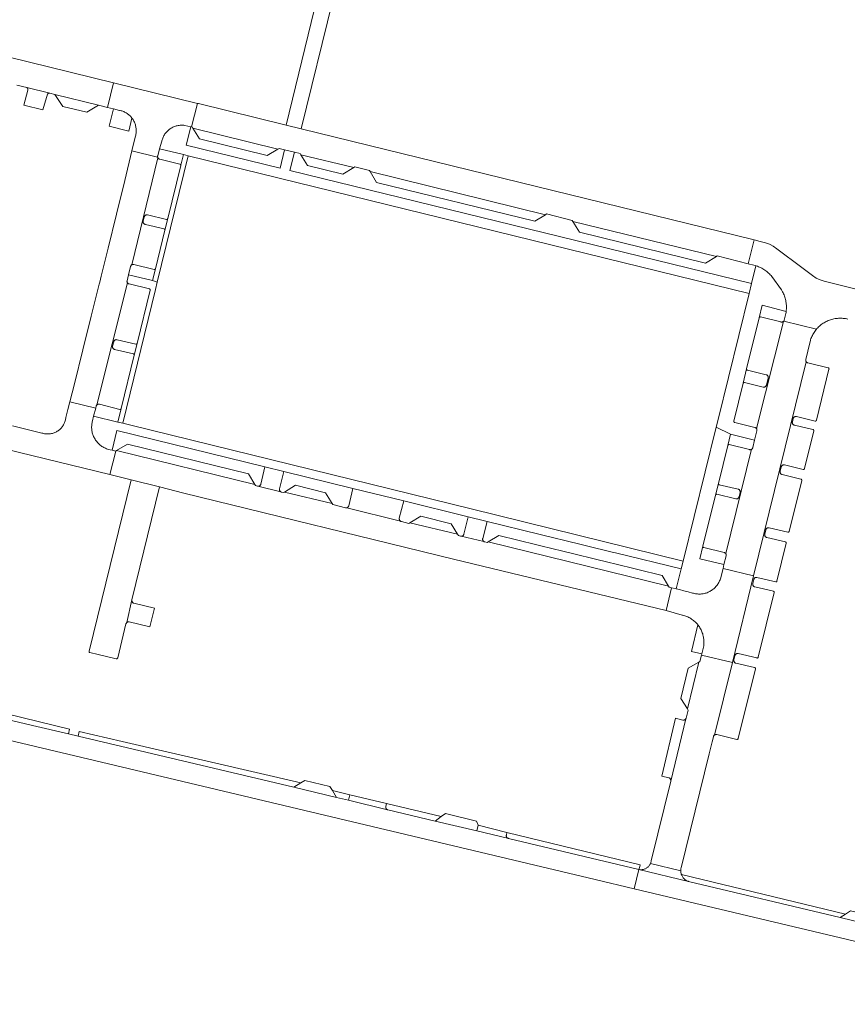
# Model space of a CAD drawing. Extents: x 152825 to 164088, y 457113 to 463005.
# Tile 29 of 256: x 156583 to 156734, y 458505 to 458684. Entities that reach past the tile are written whole.
import ezdxf

# ---------------------------------------------------------------- set-up
doc = ezdxf.new("R2010")
doc.units = 0
doc.header["$LTSCALE"] = 0.5
for name, color, linetype, lineweight in [('B-PV-VH-ONVERHARD_ZAND-GV', 251, 'CONTINUOUS', 18), ('B-PV-VH-OPENVERHARDING_BETONSTRAATSTEEN-GV', 251, 'CONTINUOUS', 18), ('B-PV-VH-OPENVERHARDING_STRAATBAKSTEEN-GV', 251, 'CONTINUOUS', 18)]:
    doc.layers.add(name, color=color, linetype=linetype, lineweight=lineweight)

msp = doc.modelspace()

# ---------------------------------------------------------------- linework, layer by layer
at = {"layer": 'B-PV-VH-ONVERHARD_ZAND-GV', "flags": 128}
for points in [[(156592.599, 458555.16), (156569.645, 458560.719), (156569.545, 458560.195), (156569.531, 458560.135), (156569.525, 458560.073), (156569.527, 458560.012), (156569.537, 458559.951), (156569.555, 458559.892), (156569.58, 458559.835), (156569.612, 458559.783), (156569.651, 458559.735), (156569.696, 458559.692), (156569.746, 458559.656), (156569.8, 458559.626), (156569.857, 458559.604), (156569.916, 458559.589), (156585.842, 458555.821), (156592.378, 458554.275)], [(156602.147, 458552.883), (156594.337, 458554.683), (156594.134, 458553.86), (156633.461, 458544.557), (156634.739, 458545.335)], [(156643.669, 458543.176), (156640.491, 458543.933), (156641.249, 458542.694), (156643.445, 458542.178)], [(156660.342, 458539.194), (156650.337, 458541.589), (156650.212, 458541.036), (156650.201, 458540.975), (156650.197, 458540.913), (156650.202, 458540.852), (156650.215, 458540.791), (156650.235, 458540.732), (156650.263, 458540.677), (156650.297, 458540.626), (156650.338, 458540.579), (156650.385, 458540.538), (156650.436, 458540.504), (156650.491, 458540.476), (156650.55, 458540.456), (156650.582, 458540.448), (156659.246, 458538.388)], [(156696.588, 458530.404), (156672.308, 458536.319), (156672.196, 458535.833), (156672.183, 458535.773), (156672.177, 458535.711), (156672.18, 458535.649), (156672.19, 458535.589), (156672.208, 458535.53), (156672.234, 458535.473), (156672.267, 458535.421), (156672.306, 458535.373), (156672.351, 458535.331), (156672.401, 458535.295), (156672.428, 458535.28), (156672.455, 458535.265), (156672.513, 458535.243), (156672.567, 458535.23), (156696.337, 458529.55), (156696.507, 458530.074)], [(156733.982, 458521.409), (156704.093, 458528.646), (156704.105, 458528.611), (156704.154, 458528.493), (156704.21, 458528.378), (156704.273, 458528.267), (156704.342, 458528.16), (156704.419, 458528.057), (156704.501, 458527.96), (156704.59, 458527.867), (156704.684, 458527.781), (156704.783, 458527.701), (156704.887, 458527.627), (156704.996, 458527.559), (156705.109, 458527.499), (156705.225, 458527.446), (156705.344, 458527.4), (156705.373, 458527.39), (156733.039, 458520.776)]]:
    msp.add_lwpolyline(points, close=True, dxfattribs=at)
at = {"layer": 'B-PV-VH-OPENVERHARDING_BETONSTRAATSTEEN-GV', "flags": 128}
for points in [[(156640.99, 458690.812), (156638.65, 458691.395), (156637.98, 458688.692), (156637.776, 458688.752), (156632.091, 458665.232), (156634.799, 458664.567), (156640.552, 458688.092), (156640.345, 458688.149)], [(156615.88, 458669.212), (156600.584, 458672.973), (156599.476, 458668.486), (156600.565, 458668.218), (156601.706, 458667.937), (156601.793, 458667.918), (156601.962, 458667.875), (156602.129, 458667.824), (156602.293, 458667.766), (156602.454, 458667.7), (156602.612, 458667.627), (156602.766, 458667.547), (156602.917, 458667.46), (156603.064, 458667.366), (156603.206, 458667.265), (156603.343, 458667.158), (156603.475, 458667.044), (156603.602, 458666.925), (156603.723, 458666.8), (156603.838, 458666.67), (156603.948, 458666.534), (156604.051, 458666.394), (156604.147, 458666.249), (156604.236, 458666.099), (156604.319, 458665.946), (156604.394, 458665.789), (156604.463, 458665.629), (156604.523, 458665.466), (156604.577, 458665.3), (156604.622, 458665.132), (156604.66, 458664.962), (156604.69, 458664.79), (156604.712, 458664.618), (156604.726, 458664.444), (156604.732, 458664.27), (156604.73, 458664.096), (156604.72, 458663.922), (156604.712, 458663.835), (156604.702, 458663.749), (156604.677, 458663.577), (156604.643, 458663.406), (156604.601, 458663.237), (156604.552, 458663.07), (156604.303, 458662.041), (156604.136, 458661.353), (156603.939, 458660.543), (156608.638, 458659.4), (156608.626, 458659.462), (156608.624, 458659.525), (156608.63, 458659.587), (156608.643, 458659.649), (156608.996, 458660.905), (156609.397, 458662.329), (156609.408, 458662.375), (156609.452, 458662.542), (156609.504, 458662.707), (156609.564, 458662.869), (156609.631, 458663.028), (156609.705, 458663.183), (156609.787, 458663.336), (156609.875, 458663.484), (156609.97, 458663.628), (156610.072, 458663.767), (156610.181, 458663.902), (156610.295, 458664.031), (156610.415, 458664.155), (156610.541, 458664.273), (156610.672, 458664.386), (156610.808, 458664.492), (156610.949, 458664.591), (156611.094, 458664.685), (156611.244, 458664.771), (156611.397, 458664.85), (156611.554, 458664.922), (156611.714, 458664.986), (156611.877, 458665.044), (156612.042, 458665.093), (156612.21, 458665.135), (156612.379, 458665.169), (156612.55, 458665.195), (156612.721, 458665.214), (156612.894, 458665.224), (156613.066, 458665.226), (156613.239, 458665.22), (156613.411, 458665.207), (156613.582, 458665.185), (156614.688, 458664.935), (156614.821, 458664.905)], [(156584.222, 458668.874), (156587.715, 458668.015), (156588.545, 458670.889), (156588.595, 458670.939), (156588.698, 458670.993), (156588.827, 458671.041), (156588.967, 458671.074), (156584.809, 458672.097), (156584.911, 458671.992), (156584.967, 458671.887), (156584.987, 458671.77), (156584.978, 458671.622)], [(156597.835, 458668.89), (156589.901, 458670.844), (156591.368, 458668.63), (156595.706, 458667.59)], [(156616.065, 458669.166), (156615.88, 458669.212), (156614.821, 458664.905), (156614.959, 458664.874), (156615.063, 458664.701), (156630.57, 458660.879), (156630.76, 458660.992), (156631.766, 458660.748), (156633.567, 458660.312), (156634.618, 458660.057), (156634.743, 458659.848), (156644.374, 458657.496), (156644.564, 458657.613), (156647.237, 458656.965), (156647.351, 458656.773), (156679.315, 458648.913), (156679.527, 458649.044), (156684.185, 458647.886), (156684.312, 458647.678), (156710.469, 458641.29), (156710.632, 458641.389), (156716.241, 458639.97), (156717.338, 458644.306), (156634.799, 458664.567), (156632.091, 458665.232)], [(156603.948, 458666.534), (156603.838, 458666.67), (156603.723, 458666.8), (156603.602, 458666.925), (156603.475, 458667.044), (156603.343, 458667.158), (156603.206, 458667.265), (156603.064, 458667.366), (156602.917, 458667.46), (156602.766, 458667.547), (156602.612, 458667.627), (156602.454, 458667.7), (156602.293, 458667.766), (156602.129, 458667.824), (156601.962, 458667.875), (156601.793, 458667.918), (156601.706, 458667.937), (156600.565, 458668.218), (156599.784, 458665.047), (156603.366, 458664.166)], [(156613.328, 458659.882), (156614.209, 458659.661), (156716.429, 458634.568), (156716.862, 458636.347), (156632.709, 458656.973), (156633.567, 458660.312), (156631.766, 458660.748), (156630.939, 458657.401), (156613.831, 458661.606), (156614.688, 458664.935), (156613.582, 458665.185), (156613.411, 458665.207), (156613.239, 458665.22), (156613.066, 458665.226), (156612.894, 458665.224), (156612.721, 458665.214), (156612.55, 458665.195), (156612.379, 458665.169), (156612.21, 458665.135), (156612.042, 458665.093), (156611.877, 458665.044), (156611.714, 458664.986), (156611.554, 458664.922), (156611.397, 458664.85), (156611.244, 458664.771), (156611.094, 458664.685), (156610.949, 458664.591), (156610.808, 458664.492), (156610.672, 458664.386), (156610.541, 458664.273), (156610.415, 458664.155), (156610.295, 458664.031), (156610.181, 458663.902), (156610.072, 458663.767), (156609.97, 458663.628), (156609.875, 458663.484), (156609.787, 458663.336), (156609.705, 458663.183), (156609.631, 458663.028), (156609.564, 458662.869), (156609.504, 458662.707), (156609.452, 458662.542), (156609.408, 458662.375), (156609.397, 458662.329), (156608.996, 458660.905)], [(156630.57, 458660.879), (156615.063, 458664.701), (156616.263, 458662.714), (156628.575, 458659.695)], [(156608.638, 458659.4), (156603.939, 458660.543), (156602.634, 458655.168), (156601.123, 458648.984), (156599.605, 458642.802), (156598.342, 458637.688), (156598.079, 458636.622), (156597.986, 458636.246), (156596.545, 458630.444), (156595.003, 458624.267), (156593.454, 458618.093), (156592.629, 458614.819), (156597.347, 458613.655), (156597.439, 458614.008), (156597.441, 458614.016), (156597.457, 458614.075), (156597.482, 458614.131), (156597.514, 458614.183), (156597.552, 458614.232), (156597.572, 458614.253), (156603.143, 458636.482), (156603.115, 458636.523), (156603.088, 458636.58), (156603.067, 458636.639), (156603.055, 458636.701), (156603.05, 458636.764), (156603.054, 458636.827), (156603.065, 458636.889), (156603.327, 458637.967), (156603.69, 458639.466), (156603.698, 458639.495), (156603.72, 458639.554), (156603.75, 458639.61), (156603.786, 458639.662), (156603.829, 458639.708), (156603.877, 458639.749), (156603.905, 458639.769), (156608.688, 458659.271), (156608.681, 458659.281), (156608.655, 458659.339)], [(156608.714, 458659.227), (156608.688, 458659.271), (156603.905, 458639.769), (156603.93, 458639.784), (156603.987, 458639.811), (156604.047, 458639.831), (156604.109, 458639.844), (156604.172, 458639.848), (156604.235, 458639.845), (156604.297, 458639.833), (156607.984, 458638.918), (156608.024, 458638.912), (156608.063, 458638.915), (156608.102, 458638.925), (156608.138, 458638.942), (156608.17, 458638.967), (156608.196, 458638.997), (156608.216, 458639.032), (156608.222, 458639.049), (156609.949, 458646.084), (156609.951, 458646.124), (156609.946, 458646.163), (156609.933, 458646.201), (156609.912, 458646.236), (156609.885, 458646.265), (156609.853, 458646.289), (156609.817, 458646.305), (156609.797, 458646.311), (156606.397, 458647.141), (156606.379, 458647.144), (156606.32, 458647.16), (156606.263, 458647.184), (156606.21, 458647.215), (156606.161, 458647.252), (156606.118, 458647.296), (156606.081, 458647.345), (156606.05, 458647.398), (156606.027, 458647.454), (156606.011, 458647.514), (156606.003, 458647.574), (156606.002, 458647.636), (156606.01, 458647.697), (156606.026, 458647.756), (156606.21, 458648.522), (156606.212, 458648.529), (156606.234, 458648.59), (156606.263, 458648.647), (156606.299, 458648.7), (156606.341, 458648.748), (156606.389, 458648.791), (156606.441, 458648.827), (156606.498, 458648.856), (156606.558, 458648.879), (156606.621, 458648.893), (156606.685, 458648.9), (156606.749, 458648.898), (156606.812, 458648.889), (156610.224, 458648.05), (156610.264, 458648.044), (156610.304, 458648.047), (156610.342, 458648.057), (156610.378, 458648.075), (156610.41, 458648.099), (156610.436, 458648.13), (156610.455, 458648.165), (156610.466, 458648.196), (156612.838, 458657.885), (156612.844, 458657.924), (156612.842, 458657.964), (156612.832, 458658.003), (156612.814, 458658.038), (156612.79, 458658.07), (156612.76, 458658.096), (156612.725, 458658.116), (156612.691, 458658.127), (156609.006, 458659.028), (156608.962, 458659.041), (156608.903, 458659.065), (156608.849, 458659.096), (156608.798, 458659.134), (156608.753, 458659.178)], [(156607.699, 458636.913), (156608.567, 458636.647), (156614.209, 458659.661), (156613.328, 458659.882), (156612.844, 458657.924), (156612.838, 458657.885), (156610.466, 458648.196), (156609.949, 458646.084), (156608.222, 458639.049)], [(156644.374, 458657.496), (156634.743, 458659.848), (156635.927, 458657.875), (156642.411, 458656.284)], [(156679.315, 458648.913), (156647.351, 458656.773), (156648.534, 458654.785), (156677.359, 458647.714)], [(156710.469, 458641.29), (156684.312, 458647.678), (156685.499, 458645.729), (156708.465, 458640.08)], [(156716.429, 458634.568), (156710.824, 458611.609), (156710.462, 458610.164), (156713.069, 458608.902), (156717.435, 458607.827), (156717.847, 458609.546), (156717.858, 458609.608), (156717.861, 458609.671), (156717.856, 458609.734), (156717.843, 458609.796), (156717.822, 458609.856), (156717.794, 458609.912), (156717.784, 458609.929), (156717.759, 458609.965), (156717.718, 458610.013), (156717.671, 458610.055), (156717.619, 458610.091), (156717.563, 458610.12), (156717.504, 458610.142), (156717.48, 458610.148), (156713.815, 458611.046), (156713.78, 458611.058), (156713.745, 458611.077), (156713.716, 458611.103), (156713.692, 458611.135), (156713.674, 458611.171), (156713.665, 458611.209), (156713.663, 458611.249), (156713.669, 458611.288), (156715.363, 458618.192), (156715.989, 458620.817), (156718.28, 458630.122), (156718.844, 458632.414), (156723.188, 458631.256), (156723.198, 458631.319), (156723.221, 458631.535), (156723.236, 458631.751), (156723.244, 458631.968), (156723.243, 458632.185), (156723.234, 458632.401), (156723.218, 458632.617), (156723.193, 458632.833), (156723.161, 458633.047), (156723.12, 458633.26), (156723.072, 458633.471), (156723.016, 458633.681), (156722.953, 458633.888), (156722.881, 458634.093), (156722.803, 458634.295), (156722.716, 458634.494), (156722.623, 458634.689), (156722.523, 458634.881), (156722.415, 458635.069), (156722.334, 458635.201), (156720.575, 458637.648), (156720.435, 458637.815), (156720.289, 458637.977), (156720.137, 458638.133), (156719.979, 458638.284), (156719.816, 458638.429), (156719.648, 458638.568), (156719.474, 458638.7), (156719.296, 458638.826), (156719.114, 458638.946), (156718.927, 458639.058), (156718.736, 458639.164), (156718.542, 458639.262), (156718.344, 458639.354), (156718.142, 458639.438), (156717.938, 458639.515), (156717.731, 458639.584), (156717.65, 458639.608), (156716.862, 458636.347)], [(156601.382, 458611.118), (156602.27, 458610.912), (156608.236, 458635.25), (156608.567, 458636.647), (156607.699, 458636.913), (156603.327, 458637.967), (156603.065, 458636.889), (156603.054, 458636.827), (156603.05, 458636.764), (156603.055, 458636.701), (156603.067, 458636.639), (156603.088, 458636.58), (156603.115, 458636.523), (156603.143, 458636.482), (156603.15, 458636.47), (156603.191, 458636.422), (156603.238, 458636.38), (156603.289, 458636.344), (156603.345, 458636.315), (156603.404, 458636.293), (156603.433, 458636.285), (156607.126, 458635.392), (156607.161, 458635.38), (156607.196, 458635.361), (156607.226, 458635.335), (156607.25, 458635.303), (156607.268, 458635.268), (156607.278, 458635.229), (156607.28, 458635.189), (156607.274, 458635.15), (156604.893, 458625.439), (156604.369, 458623.303), (156601.982, 458613.567)], [(156603.15, 458636.47), (156603.143, 458636.482), (156597.572, 458614.253), (156597.596, 458614.274), (156597.645, 458614.311), (156597.698, 458614.341), (156597.755, 458614.364), (156597.815, 458614.379), (156597.876, 458614.386), (156597.937, 458614.385), (156597.998, 458614.376), (156598.057, 458614.36), (156601.739, 458613.421), (156601.778, 458613.415), (156601.818, 458613.417), (156601.857, 458613.427), (156601.893, 458613.444), (156601.924, 458613.468), (156601.951, 458613.498), (156601.97, 458613.533), (156601.982, 458613.567), (156604.369, 458623.303), (156604.375, 458623.342), (156604.373, 458623.382), (156604.363, 458623.421), (156604.345, 458623.456), (156604.321, 458623.488), (156604.291, 458623.514), (156604.256, 458623.533), (156604.221, 458623.545), (156600.803, 458624.363), (156600.773, 458624.371), (156600.714, 458624.393), (156600.658, 458624.423), (156600.606, 458624.459), (156600.56, 458624.501), (156600.519, 458624.549), (156600.484, 458624.602), (156600.457, 458624.659), (156600.436, 458624.719), (156600.424, 458624.781), (156600.419, 458624.844), (156600.423, 458624.907), (156600.434, 458624.969), (156600.627, 458625.756), (156600.633, 458625.779), (156600.655, 458625.838), (156600.684, 458625.895), (156600.72, 458625.947), (156600.762, 458625.994), (156600.81, 458626.035), (156600.863, 458626.07), (156600.92, 458626.098), (156600.98, 458626.119), (156601.041, 458626.132), (156601.104, 458626.137), (156601.168, 458626.134), (156601.23, 458626.123), (156604.651, 458625.293), (156604.691, 458625.287), (156604.731, 458625.29), (156604.769, 458625.3), (156604.805, 458625.318), (156604.837, 458625.342), (156604.863, 458625.373), (156604.882, 458625.407), (156604.893, 458625.439), (156607.274, 458635.15), (156607.28, 458635.189), (156607.278, 458635.229), (156607.268, 458635.268), (156607.25, 458635.303), (156607.226, 458635.335), (156607.196, 458635.361), (156607.161, 458635.38), (156607.126, 458635.392), (156603.433, 458636.285), (156603.404, 458636.293), (156603.345, 458636.315), (156603.289, 458636.344), (156603.238, 458636.38), (156603.191, 458636.422)], [(156718.516, 458630.281), (156718.475, 458630.283), (156718.435, 458630.278), (156718.396, 458630.264), (156718.361, 458630.244), (156718.33, 458630.217), (156718.306, 458630.184), (156718.288, 458630.147), (156718.28, 458630.122), (156715.989, 458620.817), (156715.983, 458620.778), (156715.985, 458620.738), (156715.995, 458620.699), (156716.013, 458620.663), (156716.037, 458620.632), (156716.067, 458620.606), (156716.102, 458620.586), (156716.136, 458620.575), (156719.552, 458619.744), (156719.584, 458619.735), (156719.643, 458619.712), (156719.699, 458619.683), (156719.75, 458619.646), (156719.797, 458619.603), (156719.837, 458619.554), (156719.872, 458619.501), (156719.899, 458619.444), (156719.918, 458619.384), (156719.931, 458619.322), (156719.935, 458619.259), (156719.931, 458619.196), (156719.919, 458619.134), (156719.594, 458617.863), (156719.589, 458617.843), (156719.566, 458617.784), (156719.537, 458617.728), (156719.501, 458617.676), (156719.458, 458617.629), (156719.41, 458617.588), (156719.357, 458617.553), (156719.301, 458617.525), (156719.241, 458617.505), (156719.179, 458617.492), (156719.116, 458617.487), (156719.052, 458617.49), (156718.99, 458617.501), (156715.603, 458618.332), (156715.564, 458618.338), (156715.524, 458618.336), (156715.485, 458618.326), (156715.449, 458618.308), (156715.418, 458618.284), (156715.392, 458618.254), (156715.372, 458618.219), (156715.363, 458618.192), (156713.669, 458611.288), (156713.663, 458611.249), (156713.665, 458611.209), (156713.674, 458611.171), (156713.692, 458611.135), (156713.716, 458611.103), (156713.745, 458611.077), (156713.78, 458611.058), (156713.815, 458611.046), (156717.48, 458610.148), (156717.504, 458610.142), (156717.563, 458610.12), (156717.619, 458610.091), (156717.671, 458610.055), (156717.718, 458610.013), (156717.759, 458609.965), (156717.784, 458609.929), (156722.685, 458629.446), (156722.646, 458629.418), (156722.592, 458629.388), (156722.534, 458629.365), (156722.473, 458629.351), (156722.411, 458629.343), (156722.349, 458629.344), (156722.287, 458629.353), (156722.227, 458629.37)], [(156728.74, 458628.074), (156722.771, 458629.532), (156722.742, 458629.497), (156722.697, 458629.454), (156722.685, 458629.446), (156717.784, 458609.929), (156717.794, 458609.912), (156717.822, 458609.856), (156717.843, 458609.796), (156717.856, 458609.734), (156717.861, 458609.671), (156717.858, 458609.608), (156717.847, 458609.546), (156717.435, 458607.827), (156717.108, 458606.46), (156717.1, 458606.429), (156717.078, 458606.37), (156717.048, 458606.315), (156717.012, 458606.263), (156716.97, 458606.216), (156716.922, 458606.175), (156716.897, 458606.159), (156712.186, 458587.134), (156712.208, 458587.1), (156712.236, 458587.043), (156712.256, 458586.983), (156712.268, 458586.921), (156712.272, 458586.858), (156712.269, 458586.795), (156712.257, 458586.733), (156711.855, 458585.132), (156711.68, 458584.428), (156717.262, 458583.071), (156726.85, 458622.101), (156726.829, 458622.133), (156726.801, 458622.189), (156726.78, 458622.249), (156726.767, 458622.31), (156726.762, 458622.373), (156726.765, 458622.436), (156726.776, 458622.498), (156727.143, 458624.063), (156727.605, 458626.029), (156727.636, 458626.126), (156727.707, 458626.328), (156727.784, 458626.527), (156727.87, 458626.723), (156727.962, 458626.915), (156728.062, 458627.104), (156728.169, 458627.289), (156728.282, 458627.469), (156728.403, 458627.646), (156728.529, 458627.818), (156728.663, 458627.984)], [(156726.864, 458622.08), (156726.85, 458622.101), (156717.262, 458583.071), (156713.385, 458567.291), (156710.137, 458554.071), (156710.172, 458554.094), (156710.229, 458554.121), (156710.288, 458554.141), (156710.349, 458554.153), (156710.412, 458554.157), (156710.475, 458554.153), (156710.536, 458554.141), (156714.206, 458553.27), (156714.247, 458553.266), (156714.289, 458553.27), (156714.329, 458553.282), (156714.366, 458553.301), (156714.399, 458553.326), (156714.426, 458553.358), (156714.447, 458553.394), (156714.458, 458553.425), (156717.594, 458566.122), (156717.6, 458566.161), (156717.598, 458566.201), (156717.588, 458566.24), (156717.571, 458566.275), (156717.547, 458566.307), (156717.517, 458566.333), (156717.482, 458566.353), (156717.445, 458566.365), (156714.04, 458567.157), (156714.009, 458567.165), (156713.949, 458567.187), (156713.893, 458567.216), (156713.842, 458567.252), (156713.795, 458567.294), (156713.753, 458567.342), (156713.719, 458567.395), (156713.691, 458567.451), (156713.67, 458567.511), (156713.658, 458567.573), (156713.653, 458567.636), (156713.656, 458567.699), (156713.667, 458567.761), (156713.853, 458568.535), (156713.859, 458568.558), (156713.88, 458568.618), (156713.909, 458568.674), (156713.945, 458568.726), (156713.986, 458568.773), (156714.034, 458568.815), (156714.086, 458568.85), (156714.143, 458568.878), (156714.202, 458568.9), (156714.264, 458568.913), (156714.327, 458568.918), (156714.39, 458568.916), (156714.452, 458568.905), (156717.867, 458568.11), (156717.906, 458568.105), (156717.946, 458568.107), (156717.984, 458568.118), (156718.02, 458568.136), (156718.051, 458568.161), (156718.077, 458568.191), (156718.101, 458568.235), (156718.112, 458568.282), (156721.018, 458580.019), (156721.024, 458580.058), (156721.022, 458580.098), (156721.012, 458580.137), (156720.995, 458580.173), (156720.97, 458580.204), (156720.94, 458580.23), (156720.906, 458580.25), (156720.87, 458580.262), (156717.472, 458581.067), (156717.447, 458581.073), (156717.388, 458581.095), (156717.332, 458581.123), (156717.279, 458581.159), (156717.232, 458581.201), (156717.19, 458581.248), (156717.155, 458581.3), (156717.127, 458581.357), (156717.106, 458581.416), (156717.092, 458581.478), (156717.087, 458581.541), (156717.089, 458581.604), (156717.1, 458581.666), (156717.274, 458582.414), (156717.281, 458582.442), (156717.302, 458582.501), (156717.331, 458582.558), (156717.367, 458582.61), (156717.409, 458582.657), (156717.456, 458582.698), (156717.508, 458582.734), (156717.565, 458582.762), (156717.624, 458582.783), (156717.686, 458582.796), (156717.749, 458582.801), (156717.812, 458582.799), (156717.874, 458582.788), (156721.279, 458581.996), (156721.318, 458581.991), (156721.358, 458581.993), (156721.396, 458582.004), (156721.432, 458582.022), (156721.463, 458582.047), (156721.489, 458582.077), (156721.508, 458582.112), (156721.518, 458582.143), (156723.197, 458589.02), (156723.203, 458589.059), (156723.201, 458589.099), (156723.191, 458589.138), (156723.173, 458589.173), (156723.149, 458589.205), (156723.119, 458589.231), (156723.084, 458589.25), (156723.049, 458589.262), (156719.654, 458590.076), (156719.623, 458590.084), (156719.564, 458590.107), (156719.508, 458590.136), (156719.457, 458590.172), (156719.41, 458590.215), (156719.369, 458590.263), (156719.335, 458590.316), (156719.307, 458590.373), (156719.287, 458590.433), (156719.275, 458590.495), (156719.27, 458590.558), (156719.274, 458590.621), (156719.285, 458590.683), (156719.482, 458591.474), (156719.488, 458591.497), (156719.51, 458591.556), (156719.539, 458591.612), (156719.575, 458591.664), (156719.617, 458591.711), (156719.665, 458591.752), (156719.717, 458591.787), (156719.774, 458591.815), (156719.833, 458591.835), (156719.895, 458591.848), (156719.958, 458591.853), (156720.021, 458591.85), (156720.083, 458591.839), (156723.486, 458591.026), (156723.525, 458591.02), (156723.565, 458591.023), (156723.604, 458591.033), (156723.639, 458591.05), (156723.671, 458591.075), (156723.697, 458591.105), (156723.716, 458591.14), (156723.726, 458591.168), (156723.727, 458591.173), (156726.021, 458600.483), (156726.023, 458600.49), (156726.027, 458600.523), (156726.025, 458600.563), (156726.014, 458600.601), (156725.997, 458600.637), (156725.972, 458600.669), (156725.942, 458600.695), (156725.907, 458600.715), (156725.874, 458600.726), (156722.462, 458601.539), (156722.431, 458601.547), (156722.372, 458601.569), (156722.316, 458601.599), (156722.264, 458601.635), (156722.218, 458601.678), (156722.177, 458601.726), (156722.142, 458601.778), (156722.115, 458601.835), (156722.094, 458601.895), (156722.082, 458601.957), (156722.077, 458602.02), (156722.081, 458602.083), (156722.092, 458602.145), (156722.287, 458602.931), (156722.293, 458602.954), (156722.315, 458603.013), (156722.344, 458603.069), (156722.38, 458603.121), (156722.423, 458603.168), (156722.471, 458603.209), (156722.523, 458603.244), (156722.58, 458603.272), (156722.64, 458603.293), (156722.702, 458603.305), (156722.765, 458603.31), (156722.828, 458603.307), (156722.89, 458603.296), (156726.288, 458602.477), (156726.327, 458602.471), (156726.367, 458602.474), (156726.406, 458602.484), (156726.441, 458602.501), (156726.473, 458602.526), (156726.499, 458602.556), (156726.518, 458602.591), (156726.529, 458602.624), (156728.227, 458609.51), (156728.233, 458609.549), (156728.231, 458609.589), (156728.221, 458609.628), (156728.203, 458609.663), (156728.179, 458609.695), (156728.149, 458609.721), (156728.114, 458609.74), (156728.079, 458609.752), (156724.688, 458610.566), (156724.657, 458610.574), (156724.598, 458610.596), (156724.543, 458610.626), (156724.491, 458610.662), (156724.444, 458610.704), (156724.403, 458610.752), (156724.369, 458610.805), (156724.341, 458610.862), (156724.321, 458610.921), (156724.309, 458610.983), (156724.304, 458611.046), (156724.308, 458611.109), (156724.319, 458611.171), (156724.458, 458611.743), (156724.464, 458611.766), (156724.486, 458611.825), (156724.515, 458611.881), (156724.551, 458611.933), (156724.593, 458611.981), (156724.641, 458612.022), (156724.693, 458612.057), (156724.75, 458612.085), (156724.81, 458612.106), (156724.871, 458612.119), (156724.935, 458612.124), (156724.998, 458612.122), (156725.06, 458612.111), (156728.466, 458611.298), (156728.506, 458611.293), (156728.545, 458611.296), (156728.584, 458611.306), (156728.62, 458611.324), (156728.651, 458611.349), (156728.677, 458611.38), (156728.701, 458611.424), (156728.71, 458611.46), (156730.999, 458620.77), (156731.005, 458620.809), (156731.003, 458620.849), (156730.993, 458620.888), (156730.975, 458620.924), (156730.951, 458620.955), (156730.921, 458620.981), (156730.886, 458621.001), (156730.852, 458621.012), (156727.146, 458621.898), (156727.12, 458621.905), (156727.06, 458621.926), (156727.004, 458621.955), (156726.952, 458621.991), (156726.905, 458622.033)], [(156704.062, 458584.35), (156704.424, 458585.788), (156665.777, 458595.302), (156603.759, 458610.527), (156602.27, 458610.912), (156601.382, 458611.118), (156596.972, 458612.202), (156596.775, 458611.348), (156596.728, 458611.171), (156596.689, 458610.992), (156596.657, 458610.811), (156596.634, 458610.629), (156596.618, 458610.446), (156596.61, 458610.263), (156596.611, 458610.08), (156596.619, 458609.897), (156596.636, 458609.714), (156596.66, 458609.532), (156596.692, 458609.352), (156596.732, 458609.173), (156596.78, 458608.996), (156596.835, 458608.821), (156596.899, 458608.649), (156596.969, 458608.48), (156597.047, 458608.314), (156597.132, 458608.151), (156597.224, 458607.993), (156597.323, 458607.838), (156597.428, 458607.688), (156597.54, 458607.543), (156597.658, 458607.403), (156597.782, 458607.268), (156597.913, 458607.138), (156598.048, 458607.015), (156598.189, 458606.897), (156598.334, 458606.786), (156598.485, 458606.681), (156598.639, 458606.583), (156598.799, 458606.492), (156598.961, 458606.407), (156599.128, 458606.33), (156599.297, 458606.26), (156599.47, 458606.198), (156599.641, 458606.144), (156600.327, 458605.972), (156601.191, 458609.606), (156628.186, 458602.964), (156631.636, 458602.115), (156644.213, 458599.02), (156653.53, 458596.728), (156665.24, 458593.847), (156681.549, 458589.857), (156682.102, 458589.722), (156691.505, 458587.422), (156692.058, 458587.287)], [(156704.424, 458585.788), (156704.062, 458584.35), (156703.173, 458580.699), (156703.741, 458580.565), (156704.541, 458580.369), (156705.34, 458580.165), (156706.136, 458579.953), (156706.308, 458579.902), (156706.483, 458579.858), (156706.659, 458579.823), (156706.836, 458579.795), (156707.015, 458579.775), (156707.194, 458579.763), (156707.374, 458579.759), (156707.553, 458579.763), (156707.732, 458579.775), (156707.911, 458579.795), (156708.089, 458579.823), (156708.264, 458579.859), (156708.439, 458579.902), (156708.611, 458579.954), (156708.781, 458580.013), (156708.948, 458580.079), (156709.111, 458580.153), (156709.272, 458580.234), (156709.428, 458580.322), (156709.581, 458580.417), (156709.729, 458580.519), (156709.873, 458580.627), (156710.011, 458580.741), (156710.144, 458580.862), (156710.272, 458580.988), (156710.394, 458581.12), (156710.51, 458581.257), (156710.62, 458581.399), (156710.723, 458581.546), (156710.82, 458581.697), (156710.91, 458581.853), (156710.993, 458582.012), (156711.069, 458582.175), (156711.137, 458582.341), (156711.198, 458582.51), (156711.203, 458582.525), (156711.68, 458584.428), (156711.855, 458585.132), (156707.47, 458586.195), (156708.034, 458588.477), (156710.331, 458597.803), (156710.856, 458599.933), (156712.554, 458606.854), (156713.069, 458608.902), (156710.462, 458610.164)], [(156625.167, 458601.686), (156603.133, 458607.115), (156601.154, 458605.912), (156626.331, 458599.725)], [(156712.796, 458607.001), (156712.756, 458607.007), (156712.717, 458607.004), (156712.678, 458606.994), (156712.642, 458606.976), (156712.611, 458606.952), (156712.584, 458606.922), (156712.565, 458606.887), (156712.554, 458606.854), (156710.856, 458599.933), (156710.85, 458599.894), (156710.852, 458599.854), (156710.862, 458599.815), (156710.879, 458599.779), (156710.903, 458599.748), (156710.933, 458599.722), (156710.968, 458599.702), (156711.004, 458599.69), (156714.417, 458598.889), (156714.442, 458598.883), (156714.501, 458598.862), (156714.558, 458598.833), (156714.61, 458598.798), (156714.657, 458598.756), (156714.699, 458598.709), (156714.735, 458598.657), (156714.763, 458598.601), (156714.784, 458598.542), (156714.798, 458598.48), (156714.804, 458598.417), (156714.801, 458598.354), (156714.791, 458598.292), (156714.608, 458597.489), (156714.6, 458597.457), (156714.578, 458597.398), (156714.549, 458597.341), (156714.512, 458597.29), (156714.47, 458597.243), (156714.422, 458597.201), (156714.37, 458597.166), (156714.313, 458597.139), (156714.253, 458597.118), (156714.191, 458597.105), (156714.128, 458597.1), (156714.065, 458597.103), (156714.003, 458597.114), (156710.571, 458597.944), (156710.532, 458597.95), (156710.492, 458597.947), (156710.453, 458597.937), (156710.418, 458597.92), (156710.386, 458597.895), (156710.36, 458597.865), (156710.341, 458597.83), (156710.331, 458597.803), (156708.034, 458588.477), (156708.028, 458588.438), (156708.03, 458588.398), (156708.04, 458588.359), (156708.058, 458588.323), (156708.082, 458588.292), (156708.112, 458588.266), (156708.147, 458588.246), (156708.181, 458588.235), (156711.889, 458587.341), (156711.92, 458587.332), (156711.979, 458587.31), (156712.035, 458587.28), (156712.086, 458587.244), (156712.133, 458587.201), (156712.174, 458587.153), (156712.186, 458587.134), (156716.897, 458606.159), (156716.869, 458606.141), (156716.812, 458606.113), (156716.753, 458606.093), (156716.691, 458606.081), (156716.628, 458606.076), (156716.565, 458606.08), (156716.503, 458606.091)], [(156603.821, 458600.58), (156608.97, 458599.279), (156613.433, 458598.183), (156662.546, 458586.126), (156701.313, 458576.762), (156702.279, 458580.903), (156702.135, 458580.935), (156701.872, 458580.992), (156701.738, 458581.218), (156668.888, 458589.288), (156668.669, 458589.155), (156668.246, 458589.261), (156668.216, 458589.269), (156668.157, 458589.292), (156668.102, 458589.322), (156663.986, 458590.303), (156663.922, 458590.306), (156663.86, 458590.316), (156663.453, 458590.42), (156663.313, 458590.651), (156654.61, 458592.753), (156654.423, 458592.64), (156653.053, 458592.986), (156653.025, 458592.993), (156652.966, 458593.015), (156652.911, 458593.044), (156643.111, 458595.489), (156643.049, 458595.479), (156642.986, 458595.476), (156642.924, 458595.481), (156642.863, 458595.494), (156640.552, 458596.069), (156640.428, 458596.278), (156631.766, 458598.366), (156631.601, 458598.264), (156631.203, 458598.354), (156631.179, 458598.361), (156631.12, 458598.384), (156631.063, 458598.415), (156626.901, 458599.41), (156626.839, 458599.422), (156626.452, 458599.522), (156626.331, 458599.725), (156601.154, 458605.912), (156601.002, 458605.82), (156599.951, 458601.527)], [(156631.636, 458602.115), (156628.186, 458602.964), (156627.442, 458599.79), (156627.434, 458599.758), (156627.412, 458599.699), (156627.383, 458599.644), (156627.347, 458599.592), (156627.304, 458599.546), (156627.256, 458599.505), (156627.204, 458599.471), (156627.147, 458599.443), (156627.088, 458599.423), (156627.026, 458599.411), (156626.963, 458599.407), (156626.901, 458599.41), (156631.063, 458598.415), (156631.012, 458598.452), (156630.965, 458598.495), (156630.924, 458598.544), (156630.889, 458598.598), (156630.861, 458598.655), (156630.841, 458598.716), (156630.828, 458598.778), (156630.823, 458598.842), (156630.827, 458598.906), (156630.838, 458598.969)], [(156608.97, 458599.279), (156603.821, 458600.58), (156596.139, 458569.326), (156596.132, 458569.288), (156596.133, 458569.248), (156596.143, 458569.21), (156596.159, 458569.175), (156596.183, 458569.144), (156596.212, 458569.118), (156596.246, 458569.098), (156596.283, 458569.086), (156596.29, 458569.085), (156597.8, 458568.731), (156601.101, 458567.978), (156601.139, 458567.968), (156601.178, 458567.967), (156601.216, 458567.973), (156601.253, 458567.987), (156601.285, 458568.008), (156601.313, 458568.035), (156601.335, 458568.067), (156601.35, 458568.103), (156601.352, 458568.113), (156602.867, 458574.318), (156602.883, 458574.367), (156602.91, 458574.427), (156602.944, 458574.483), (156602.985, 458574.534), (156603.032, 458574.58), (156603.945, 458578.695)], [(156639.26, 458598.242), (156633.738, 458599.584), (156631.766, 458598.366), (156640.428, 458596.278)], [(156653.53, 458596.728), (156644.213, 458599.02), (156643.476, 458595.87), (156643.462, 458595.815), (156643.439, 458595.757), (156643.409, 458595.702), (156643.372, 458595.652), (156643.329, 458595.606), (156643.28, 458595.567), (156643.227, 458595.534), (156643.17, 458595.508), (156643.111, 458595.489), (156652.911, 458593.044), (156652.859, 458593.08), (156652.812, 458593.122), (156652.771, 458593.169), (156652.737, 458593.222), (156652.709, 458593.278), (156652.689, 458593.337), (156652.676, 458593.399), (156652.671, 458593.462), (156652.675, 458593.524), (156652.686, 458593.586)], [(156662.156, 458592.585), (156656.626, 458593.972), (156654.61, 458592.753), (156663.313, 458590.651)], [(156668.687, 458592.998), (156665.24, 458593.847), (156664.462, 458590.688), (156664.456, 458590.664), (156664.434, 458590.604), (156664.405, 458590.548), (156664.369, 458590.496), (156664.327, 458590.448), (156664.28, 458590.407), (156664.227, 458590.371), (156664.17, 458590.343), (156664.111, 458590.322), (156664.049, 458590.308), (156663.986, 458590.303), (156668.102, 458589.322), (156668.05, 458589.359), (156668.004, 458589.402), (156667.964, 458589.45), (156667.929, 458589.503), (156667.902, 458589.56), (156667.883, 458589.62), (156667.871, 458589.682), (156667.867, 458589.745), (156667.871, 458589.808), (156667.883, 458589.87)], [(156681.217, 458587.91), (156670.82, 458590.462), (156668.888, 458589.288), (156701.738, 458581.218), (156700.587, 458583.157), (156691.724, 458585.332), (156691.172, 458585.468), (156681.77, 458587.775)], [(156717.262, 458583.071), (156711.68, 458584.428), (156711.203, 458582.525), (156711.198, 458582.51), (156711.137, 458582.341), (156711.069, 458582.175), (156710.993, 458582.012), (156710.91, 458581.853), (156710.82, 458581.697), (156710.723, 458581.546), (156710.62, 458581.399), (156710.51, 458581.257), (156710.394, 458581.12), (156710.272, 458580.988), (156710.144, 458580.862), (156710.011, 458580.741), (156709.873, 458580.627), (156709.729, 458580.519), (156709.581, 458580.417), (156709.428, 458580.322), (156709.272, 458580.234), (156709.111, 458580.153), (156708.948, 458580.079), (156708.781, 458580.013), (156708.611, 458579.954), (156708.439, 458579.902), (156708.264, 458579.859), (156708.089, 458579.823), (156707.911, 458579.795), (156707.732, 458579.775), (156707.553, 458579.763), (156707.374, 458579.759), (156707.194, 458579.763), (156707.015, 458579.775), (156706.836, 458579.795), (156706.659, 458579.823), (156706.483, 458579.858), (156706.308, 458579.902), (156706.136, 458579.953), (156705.34, 458580.165), (156704.541, 458580.369), (156703.741, 458580.565), (156703.173, 458580.699), (156702.939, 458580.754), (156702.279, 458580.903), (156701.313, 458576.762), (156704.218, 458575.941), (156704.317, 458575.918), (156704.512, 458575.867), (156704.705, 458575.809), (156704.895, 458575.743), (156705.083, 458575.669), (156705.267, 458575.588), (156705.448, 458575.499), (156705.626, 458575.404), (156705.799, 458575.302), (156705.968, 458575.192), (156706.133, 458575.077), (156706.293, 458574.954), (156706.448, 458574.826), (156706.598, 458574.691), (156706.743, 458574.551), (156706.881, 458574.405), (156707.014, 458574.253), (156707.11, 458574.135), (156707.141, 458574.096), (156707.261, 458573.935), (156707.375, 458573.769), (156707.482, 458573.598), (156707.583, 458573.423), (156707.676, 458573.245), (156707.762, 458573.063), (156707.841, 458572.877), (156707.912, 458572.689), (156707.976, 458572.498), (156708.032, 458572.304), (156708.081, 458572.109), (156708.122, 458571.912), (156708.155, 458571.713), (156708.18, 458571.513), (156708.197, 458571.312), (156708.206, 458571.111), (156708.207, 458570.909), (156708.2, 458570.708), (156708.185, 458570.507), (156708.162, 458570.307), (156708.131, 458570.108), (156707.823, 458568.852), (156707.773, 458568.645), (156713.385, 458567.291)], [(156603.934, 458578.633), (156603.945, 458578.695), (156603.032, 458574.58), (156603.083, 458574.619), (156603.14, 458574.652), (156603.2, 458574.678), (156603.262, 458574.697), (156603.327, 458574.707), (156603.392, 458574.71), (156603.457, 458574.705), (156607.23, 458573.759), (156608.066, 458577.178), (156604.319, 458578.091), (156604.286, 458578.1), (156604.227, 458578.121), (156604.171, 458578.15), (156604.12, 458578.186), (156604.073, 458578.229), (156604.031, 458578.276), (156603.997, 458578.329), (156603.969, 458578.386), (156603.948, 458578.445), (156603.936, 458578.507), (156603.931, 458578.57)], [(156713.385, 458567.291), (156707.773, 458568.645), (156707.486, 458567.47), (156707.29, 458567.358), (156705.195, 458558.825), (156705.318, 458558.627), (156704.956, 458557.141), (156704.953, 458557.132), (156704.932, 458557.072), (156704.903, 458557.015), (156702.153, 458545.668), (156698.582, 458531.105), (156698.566, 458531.019), (156698.536, 458530.9), (156698.499, 458530.782), (156698.454, 458530.667), (156698.435, 458530.627), (156703.975, 458529.305), (156703.976, 458529.362), (156703.982, 458529.49), (156703.996, 458529.617), (156704.018, 458529.743), (156704.048, 458529.867), (156709.185, 458550.613), (156709.186, 458550.616), (156709.707, 458552.813), (156709.932, 458553.766), (156709.942, 458553.807), (156709.964, 458553.866), (156709.994, 458553.921), (156710.03, 458553.973), (156710.072, 458554.019), (156710.12, 458554.06), (156710.137, 458554.071)], [(156705.195, 458558.825), (156707.29, 458567.358), (156705.351, 458566.256), (156704.002, 458560.741)], [(156704.355, 458556.78), (156703.015, 458557.133), (156700.528, 458546.578), (156701.797, 458546.283), (156701.819, 458546.276), (156701.878, 458546.253), (156701.934, 458546.222), (156701.986, 458546.185), (156702.032, 458546.141), (156702.072, 458546.092), (156702.106, 458546.038), (156702.134, 458545.981), (156702.153, 458545.92), (156702.165, 458545.858), (156702.169, 458545.794), (156702.165, 458545.731), (156702.153, 458545.668), (156704.903, 458557.015), (156704.867, 458556.963), (156704.824, 458556.915), (156704.777, 458556.873), (156704.724, 458556.837), (156704.667, 458556.809), (156704.607, 458556.787), (156704.545, 458556.774), (156704.481, 458556.768), (156704.418, 458556.77)], [(156640.019, 458544.703), (156635.485, 458545.788), (156634.739, 458545.335), (156633.461, 458544.557), (156641.249, 458542.694), (156640.491, 458543.933)], [(156650.337, 458541.589), (156643.669, 458543.176), (156643.445, 458542.178), (156650.55, 458540.456), (156650.491, 458540.476), (156650.436, 458540.504), (156650.385, 458540.538), (156650.338, 458540.579), (156650.297, 458540.626), (156650.263, 458540.677), (156650.235, 458540.732), (156650.215, 458540.791), (156650.202, 458540.852), (156650.197, 458540.913), (156650.201, 458540.975), (156650.212, 458541.036)], [(156666.728, 458538.35), (156661.079, 458539.737), (156660.342, 458539.194), (156659.246, 458538.388), (156666.818, 458536.603), (156667.057, 458537.618)], [(156672.308, 458536.319), (156667.057, 458537.618), (156666.818, 458536.603), (156672.428, 458535.28), (156672.401, 458535.295), (156672.351, 458535.331), (156672.306, 458535.373), (156672.267, 458535.421), (156672.234, 458535.473), (156672.208, 458535.53), (156672.19, 458535.589), (156672.18, 458535.649), (156672.177, 458535.711), (156672.183, 458535.773), (156672.196, 458535.833)], [(156703.975, 458529.305), (156698.435, 458530.627), (156698.402, 458530.556), (156698.343, 458530.447), (156698.277, 458530.343), (156698.204, 458530.244), (156698.125, 458530.149), (156698.04, 458530.06), (156697.949, 458529.976), (156697.854, 458529.899), (156697.753, 458529.828), (156697.648, 458529.763), (156697.539, 458529.705), (156697.426, 458529.655), (156697.31, 458529.612), (156697.192, 458529.577), (156697.072, 458529.549), (156696.951, 458529.529), (156696.828, 458529.518), (156696.705, 458529.514), (156696.581, 458529.518), (156696.459, 458529.53), (156696.337, 458529.55), (156705.373, 458527.39), (156705.344, 458527.4), (156705.225, 458527.446), (156705.109, 458527.499), (156704.996, 458527.559), (156704.887, 458527.627), (156704.783, 458527.701), (156704.684, 458527.781), (156704.59, 458527.867), (156704.501, 458527.96), (156704.419, 458528.057), (156704.342, 458528.16), (156704.273, 458528.267), (156704.21, 458528.378), (156704.154, 458528.493), (156704.105, 458528.611), (156704.093, 458528.646), (156704.064, 458528.732), (156704.031, 458528.855), (156704.005, 458528.981), (156703.987, 458529.107), (156703.977, 458529.234)], [(156740.265, 458520.734), (156734.924, 458522.042), (156733.982, 458521.409), (156733.039, 458520.776), (156741.546, 458518.764), (156740.906, 458519.749)]]:
    msp.add_lwpolyline(points, close=True, dxfattribs=at)
for points in [[(156582.955, 458672.554), (156584.809, 458672.097), (156588.967, 458671.074), (156589.901, 458670.844), (156597.835, 458668.89), (156599.476, 458668.486), (156600.584, 458672.973), (156546.442, 458686.288)], [(156735.93, 458635.358), (156730.116, 458636.805), (156729.383, 458637.048), (156728.656, 458637.364), (156727.997, 458637.822), (156726.074, 458639.26), (156721.466, 458642.705), (156720.827, 458643.172), (156720.249, 458643.472), (156720.16, 458643.517), (156719.425, 458643.788), (156718.476, 458644.027), (156717.338, 458644.306), (156716.241, 458639.97), (156717.308, 458639.7), (156717.311, 458639.699), (156717.522, 458639.646), (156717.65, 458639.608), (156717.731, 458639.584), (156717.938, 458639.515), (156718.142, 458639.438), (156718.344, 458639.354), (156718.542, 458639.262), (156718.736, 458639.164), (156718.927, 458639.058), (156719.114, 458638.946), (156719.296, 458638.826), (156719.474, 458638.7), (156719.648, 458638.568), (156719.816, 458638.429), (156719.979, 458638.284), (156720.137, 458638.133), (156720.289, 458637.977), (156720.435, 458637.815), (156720.575, 458637.648), (156722.334, 458635.201), (156722.415, 458635.069), (156722.523, 458634.881), (156722.623, 458634.689), (156722.716, 458634.494), (156722.803, 458634.295), (156722.881, 458634.093), (156722.953, 458633.888), (156723.016, 458633.681), (156723.072, 458633.471), (156723.12, 458633.26), (156723.161, 458633.047), (156723.193, 458632.833), (156723.218, 458632.617), (156723.234, 458632.401), (156723.243, 458632.185), (156723.244, 458631.968), (156723.236, 458631.751), (156723.221, 458631.535), (156723.198, 458631.319), (156723.188, 458631.256), (156723.166, 458631.105), (156723.127, 458630.892), (156723.08, 458630.68), (156722.854, 458629.693), (156722.841, 458629.655), (156722.815, 458629.598), (156722.782, 458629.545), (156722.771, 458629.532), (156728.74, 458628.074), (156728.802, 458628.146), (156728.947, 458628.303), (156729.098, 458628.454), (156729.255, 458628.599), (156729.416, 458628.738), (156729.584, 458628.871), (156729.755, 458628.998), (156729.932, 458629.118), (156730.113, 458629.231), (156730.298, 458629.338), (156730.487, 458629.438), (156730.679, 458629.53), (156730.875, 458629.615), (156731.074, 458629.693), (156731.275, 458629.763), (156731.479, 458629.826), (156731.686, 458629.881), (156731.894, 458629.928), (156732.104, 458629.968), (156732.315, 458629.999), (156732.527, 458630.023), (156732.74, 458630.038), (156732.953, 458630.046), (156733.167, 458630.045), (156733.38, 458630.037), (156733.593, 458630.021), (156733.805, 458629.996), (156734.016, 458629.964), (156734.226, 458629.924), (156734.434, 458629.876)], [(156580.943, 458606.176), (156599.951, 458601.527), (156601.002, 458605.82), (156600.982, 458605.807), (156600.327, 458605.972), (156599.641, 458606.144), (156599.47, 458606.198), (156599.297, 458606.26), (156599.128, 458606.33), (156598.961, 458606.407), (156598.799, 458606.492), (156598.639, 458606.583), (156598.485, 458606.681), (156598.334, 458606.786), (156598.189, 458606.897), (156598.048, 458607.015), (156597.913, 458607.138), (156597.782, 458607.268), (156597.658, 458607.403), (156597.54, 458607.543), (156597.428, 458607.688), (156597.323, 458607.838), (156597.224, 458607.993), (156597.132, 458608.151), (156597.047, 458608.314), (156596.969, 458608.48), (156596.899, 458608.649), (156596.835, 458608.821), (156596.78, 458608.996), (156596.732, 458609.173), (156596.692, 458609.352), (156596.66, 458609.532), (156596.636, 458609.714), (156596.619, 458609.897), (156596.611, 458610.08), (156596.61, 458610.263), (156596.618, 458610.446), (156596.634, 458610.629), (156596.657, 458610.811), (156596.689, 458610.992), (156596.728, 458611.171), (156596.775, 458611.348), (156596.972, 458612.202), (156597.347, 458613.655), (156592.629, 458614.819), (156592.27, 458613.398), (156591.897, 458611.921), (156591.895, 458611.907), (156591.885, 458611.817), (156591.86, 458611.657), (156591.826, 458611.497), (156591.785, 458611.34), (156591.737, 458611.184), (156591.68, 458611.032), (156591.617, 458610.882), (156591.546, 458610.735), (156591.468, 458610.592), (156591.383, 458610.454), (156591.291, 458610.319), (156591.193, 458610.189), (156591.088, 458610.065), (156590.978, 458609.945), (156590.861, 458609.831), (156590.74, 458609.723), (156590.613, 458609.621), (156590.481, 458609.525), (156590.345, 458609.436), (156590.204, 458609.354), (156590.06, 458609.279), (156589.912, 458609.211), (156589.761, 458609.15), (156589.607, 458609.097), (156589.451, 458609.051), (156589.293, 458609.013), (156589.133, 458608.983), (156588.972, 458608.961), (156588.81, 458608.947), (156588.647, 458608.94), (156588.484, 458608.942), (156588.321, 458608.952), (156588.16, 458608.97), (156587.999, 458608.995), (156587.84, 458609.029), (156587.682, 458609.07), (156587.527, 458609.119), (156582.171, 458610.429)]]:
    msp.add_lwpolyline(points, dxfattribs=at)
at = {"layer": 'B-PV-VH-OPENVERHARDING_STRAATBAKSTEEN-GV', "flags": 128}
msp.add_lwpolyline([(156707.141, 458574.096), (156707.11, 458574.135), (156705.912, 458569.291), (156707.823, 458568.852), (156708.131, 458570.108), (156708.162, 458570.307), (156708.185, 458570.507), (156708.2, 458570.708), (156708.207, 458570.909), (156708.206, 458571.111), (156708.197, 458571.312), (156708.18, 458571.513), (156708.155, 458571.713), (156708.122, 458571.912), (156708.081, 458572.109), (156708.032, 458572.304), (156707.976, 458572.498), (156707.912, 458572.689), (156707.841, 458572.877), (156707.762, 458573.063), (156707.676, 458573.245), (156707.583, 458573.423), (156707.482, 458573.598), (156707.375, 458573.769), (156707.261, 458573.935)], close=True, dxfattribs=at)
for points in [[(156520.758, 458567.56), (156592.287, 458550.565), (156688.382, 458527.732), (156695.502, 458526.038), (156696.337, 458529.55), (156672.567, 458535.23), (156672.513, 458535.243), (156672.455, 458535.265), (156672.428, 458535.28), (156666.818, 458536.603), (156659.246, 458538.388), (156650.582, 458540.448), (156650.55, 458540.456), (156643.445, 458542.178), (156641.249, 458542.694), (156633.461, 458544.557), (156594.134, 458553.86), (156592.378, 458554.275), (156585.842, 458555.821), (156569.916, 458559.589)], [(156741.546, 458518.764), (156733.039, 458520.776), (156705.373, 458527.39), (156696.337, 458529.55), (156695.502, 458526.038), (156784.016, 458504.981)]]:
    msp.add_lwpolyline(points, dxfattribs=at)

doc.saveas('drawing.dxf')
